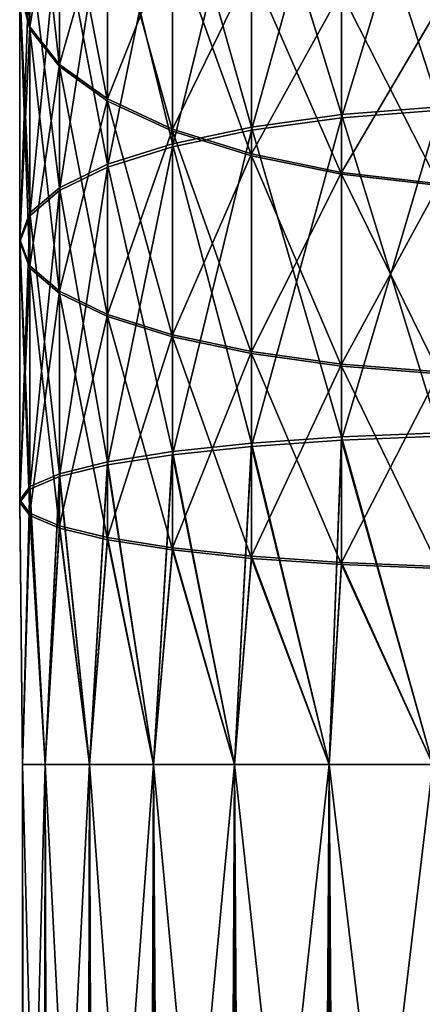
# Model space of a CAD drawing. Header units: millimetres. Extents: x -139 to 139, y -32 to 1264.
# Tile 250 of 256: x -9 to -2, y 1216 to 1233. Entities that reach past the tile are written whole.
import ezdxf

# ---------------------------------------------------------------- set-up
doc = ezdxf.new("R2010")
doc.units = ezdxf.units.MM
doc.header["$LTSCALE"] = 26.699852
for name, color, linetype in [('237', 7, 'CONTINUOUS'), ('239', 7, 'CONTINUOUS'), ('243', 7, 'CONTINUOUS'), ('245', 7, 'CONTINUOUS')]:
    doc.layers.add(name, color=color, linetype=linetype)

msp = doc.modelspace()

# ---------------------------------------------------------------- linework, layer by layer
at = {"layer": '237', "color": 7, "linetype": 'CONTINUOUS', "true_color": 0xa2afbf}
for points in [[(-8.951, 1220, 394.559), (-8.56, 1220, 392.719), (-8.951, 1205, 394.559), (-8.951, 1220, 394.559)], [(-8.951, 1205, 394.559), (-8.56, 1220, 392.719), (-8.56, 1205, 392.719), (-8.951, 1205, 394.559)], [(-8.951, 1220, 396.441), (-8.951, 1220, 394.559), (-8.951, 1205, 396.441), (-8.951, 1220, 396.441)], [(-8.951, 1205, 396.441), (-8.951, 1220, 394.559), (-8.951, 1205, 394.559), (-8.951, 1205, 396.441)], [(-8.56, 1220, 398.281), (-8.951, 1220, 396.441), (-8.56, 1205, 398.281), (-8.56, 1220, 398.281)], [(-8.56, 1205, 398.281), (-8.951, 1220, 396.441), (-8.951, 1205, 396.441), (-8.56, 1205, 398.281)], [(-8.56, 1220, 392.719), (-7.794, 1220, 391), (-8.56, 1205, 392.719), (-8.56, 1220, 392.719)], [(-8.56, 1205, 392.719), (-7.794, 1220, 391), (-7.794, 1205, 391), (-8.56, 1205, 392.719)], [(-7.794, 1220, 400), (-8.56, 1220, 398.281), (-7.794, 1205, 400), (-7.794, 1220, 400)], [(-7.794, 1205, 400), (-8.56, 1220, 398.281), (-8.56, 1205, 398.281), (-7.794, 1205, 400)], [(-7.794, 1220, 391), (-6.688, 1220, 389.478), (-7.794, 1205, 391), (-7.794, 1220, 391)], [(-7.794, 1205, 391), (-6.688, 1220, 389.478), (-6.688, 1205, 389.478), (-7.794, 1205, 391)], [(-6.688, 1220, 401.522), (-7.794, 1220, 400), (-6.688, 1205, 401.522), (-6.688, 1220, 401.522)], [(-6.688, 1205, 401.522), (-7.794, 1220, 400), (-7.794, 1205, 400), (-6.688, 1205, 401.522)], [(-6.688, 1220, 389.478), (-5.29, 1220, 388.219), (-6.688, 1205, 389.478), (-6.688, 1220, 389.478)], [(-6.688, 1205, 389.478), (-5.29, 1220, 388.219), (-5.29, 1205, 388.219), (-6.688, 1205, 389.478)], [(-5.29, 1220, 402.781), (-6.688, 1220, 401.522), (-5.29, 1205, 402.781), (-5.29, 1220, 402.781)], [(-5.29, 1205, 402.781), (-6.688, 1220, 401.522), (-6.688, 1205, 401.522), (-5.29, 1205, 402.781)], [(-5.29, 1220, 388.219), (-3.661, 1220, 387.278), (-5.29, 1205, 388.219), (-5.29, 1220, 388.219)], [(-5.29, 1205, 388.219), (-3.661, 1220, 387.278), (-3.661, 1205, 387.278), (-5.29, 1205, 388.219)], [(-3.661, 1220, 403.722), (-5.29, 1220, 402.781), (-3.661, 1205, 403.722), (-3.661, 1220, 403.722)], [(-3.661, 1205, 403.722), (-5.29, 1220, 402.781), (-5.29, 1205, 402.781), (-3.661, 1205, 403.722)], [(-3.661, 1220, 387.278), (-1.871, 1220, 386.697), (-3.661, 1205, 387.278), (-3.661, 1220, 387.278)], [(-3.661, 1205, 387.278), (-1.871, 1220, 386.697), (-1.871, 1205, 386.697), (-3.661, 1205, 387.278)], [(-1.871, 1220, 404.303), (-3.661, 1220, 403.722), (-1.871, 1205, 404.303), (-1.871, 1220, 404.303)], [(-1.871, 1205, 404.303), (-3.661, 1220, 403.722), (-3.661, 1205, 403.722), (-1.871, 1205, 404.303)]]:
    msp.add_3dface(points, dxfattribs=at)
at = {"layer": '239', "color": 7, "linetype": 'CONTINUOUS', "true_color": 0xa2afbf}
for points in [[(-3.444, 1236.586, 400.513), (-1.756, 1231.349, 402.832), (-1.756, 1236.782, 400.987), (-3.444, 1236.586, 400.513)], [(-8.827, 1232.73, 391.21), (-9, 1233.402, 392.832), (-8.827, 1236.633, 389.284), (-8.827, 1232.73, 391.21)], [(-8.315, 1235.789, 387.822), (-8.827, 1232.73, 391.21), (-8.827, 1236.633, 389.284), (-8.315, 1235.789, 387.822)], [(-5, 1236.268, 399.745), (-3.444, 1231.216, 402.338), (-3.444, 1236.586, 400.513), (-5, 1236.268, 399.745)], [(-3.444, 1231.216, 402.338), (-1.756, 1231.349, 402.832), (-3.444, 1236.586, 400.513), (-3.444, 1231.216, 402.338)], [(-6.364, 1235.839, 398.711), (-5, 1231.001, 401.534), (-5, 1236.268, 399.745), (-6.364, 1235.839, 398.711)], [(-5, 1231.001, 401.534), (-3.444, 1231.216, 402.338), (-5, 1236.268, 399.745), (-5, 1231.001, 401.534)], [(-7.483, 1235.317, 397.451), (-6.364, 1230.711, 400.453), (-6.364, 1235.839, 398.711), (-7.483, 1235.317, 397.451)], [(-6.364, 1230.711, 400.453), (-5, 1231.001, 401.534), (-6.364, 1235.839, 398.711), (-6.364, 1230.711, 400.453)], [(-8.315, 1232.084, 389.651), (-8.827, 1232.73, 391.21), (-8.315, 1235.789, 387.822), (-8.315, 1232.084, 389.651)], [(-7.483, 1235.01, 386.475), (-8.315, 1232.084, 389.651), (-8.315, 1235.789, 387.822), (-7.483, 1235.01, 386.475)], [(-8.315, 1234.721, 396.014), (-7.483, 1230.358, 399.136), (-7.483, 1235.317, 397.451), (-8.315, 1234.721, 396.014)], [(-7.483, 1230.358, 399.136), (-6.364, 1230.711, 400.453), (-7.483, 1235.317, 397.451), (-7.483, 1230.358, 399.136)], [(-7.483, 1231.488, 388.213), (-8.315, 1232.084, 389.651), (-7.483, 1235.01, 386.475), (-7.483, 1231.488, 388.213)], [(-6.364, 1234.328, 385.294), (-7.483, 1231.488, 388.213), (-7.483, 1235.01, 386.475), (-6.364, 1234.328, 385.294)], [(-8.827, 1234.075, 394.454), (-8.315, 1229.955, 397.633), (-8.315, 1234.721, 396.014), (-8.827, 1234.075, 394.454)], [(-8.315, 1229.955, 397.633), (-7.483, 1230.358, 399.136), (-8.315, 1234.721, 396.014), (-8.315, 1229.955, 397.633)], [(-6.364, 1230.965, 386.953), (-7.483, 1231.488, 388.213), (-6.364, 1234.328, 385.294), (-6.364, 1230.965, 386.953)], [(-5, 1233.768, 384.325), (-6.364, 1230.965, 386.953), (-6.364, 1234.328, 385.294), (-5, 1233.768, 384.325)], [(-9, 1233.402, 392.832), (-8.827, 1229.518, 396.002), (-8.827, 1234.075, 394.454), (-9, 1233.402, 392.832)], [(-8.827, 1229.518, 396.002), (-8.315, 1229.955, 397.633), (-8.827, 1234.075, 394.454), (-8.827, 1229.518, 396.002)], [(-5, 1230.537, 385.919), (-6.364, 1230.965, 386.953), (-5, 1233.768, 384.325), (-5, 1230.537, 385.919)], [(-3.444, 1233.352, 383.605), (-5, 1230.537, 385.919), (-5, 1233.768, 384.325), (-3.444, 1233.352, 383.605)], [(-9, 1229.063, 394.306), (-8.827, 1229.518, 396.002), (-9, 1233.402, 392.832), (-9, 1229.063, 394.306)], [(-8.827, 1232.73, 391.21), (-9, 1229.063, 394.306), (-9, 1233.402, 392.832), (-8.827, 1232.73, 391.21)], [(-3.444, 1230.218, 385.151), (-5, 1230.537, 385.919), (-3.444, 1233.352, 383.605), (-3.444, 1230.218, 385.151)], [(-1.756, 1233.095, 383.161), (-3.444, 1230.218, 385.151), (-3.444, 1233.352, 383.605), (-1.756, 1233.095, 383.161)], [(-1.756, 1230.022, 384.678), (-3.444, 1230.218, 385.151), (-1.756, 1233.095, 383.161), (-1.756, 1230.022, 384.678)], [(-8.827, 1228.608, 392.61), (-9, 1229.063, 394.306), (-8.827, 1232.73, 391.21), (-8.827, 1228.608, 392.61)], [(-8.315, 1232.084, 389.651), (-8.827, 1228.608, 392.61), (-8.827, 1232.73, 391.21), (-8.315, 1232.084, 389.651)], [(-8.315, 1228.171, 390.98), (-8.827, 1228.608, 392.61), (-8.315, 1232.084, 389.651), (-8.315, 1228.171, 390.98)], [(-7.483, 1231.488, 388.213), (-8.315, 1228.171, 390.98), (-8.315, 1232.084, 389.651), (-7.483, 1231.488, 388.213)], [(-7.483, 1227.768, 389.477), (-8.315, 1228.171, 390.98), (-7.483, 1231.488, 388.213), (-7.483, 1227.768, 389.477)], [(-6.364, 1230.965, 386.953), (-7.483, 1227.768, 389.477), (-7.483, 1231.488, 388.213), (-6.364, 1230.965, 386.953)], [(-5, 1231.001, 401.534), (-3.444, 1225.654, 403.444), (-3.444, 1231.216, 402.338), (-5, 1231.001, 401.534)], [(-3.444, 1231.216, 402.338), (-1.756, 1225.721, 403.952), (-1.756, 1231.349, 402.832), (-3.444, 1231.216, 402.338)], [(-3.444, 1225.654, 403.444), (-1.756, 1225.721, 403.952), (-3.444, 1231.216, 402.338), (-3.444, 1225.654, 403.444)], [(-6.364, 1227.415, 388.159), (-7.483, 1227.768, 389.477), (-6.364, 1230.965, 386.953), (-6.364, 1227.415, 388.159)], [(-6.364, 1230.711, 400.453), (-5, 1225.545, 402.62), (-5, 1231.001, 401.534), (-6.364, 1230.711, 400.453)], [(-5, 1230.537, 385.919), (-6.364, 1227.415, 388.159), (-6.364, 1230.965, 386.953), (-5, 1230.537, 385.919)], [(-5, 1225.545, 402.62), (-3.444, 1225.654, 403.444), (-5, 1231.001, 401.534), (-5, 1225.545, 402.62)], [(-7.483, 1230.358, 399.136), (-6.364, 1225.399, 401.51), (-6.364, 1230.711, 400.453), (-7.483, 1230.358, 399.136)], [(-6.364, 1225.399, 401.51), (-5, 1225.545, 402.62), (-6.364, 1230.711, 400.453), (-6.364, 1225.399, 401.51)], [(-5, 1227.125, 387.078), (-6.364, 1227.415, 388.159), (-5, 1230.537, 385.919), (-5, 1227.125, 387.078)], [(-3.444, 1230.218, 385.151), (-5, 1227.125, 387.078), (-5, 1230.537, 385.919), (-3.444, 1230.218, 385.151)], [(-8.315, 1229.955, 397.633), (-7.483, 1225.221, 400.158), (-7.483, 1230.358, 399.136), (-8.315, 1229.955, 397.633)], [(-7.483, 1225.221, 400.158), (-6.364, 1225.399, 401.51), (-7.483, 1230.358, 399.136), (-7.483, 1225.221, 400.158)], [(-3.444, 1226.91, 386.275), (-5, 1227.125, 387.078), (-3.444, 1230.218, 385.151), (-3.444, 1226.91, 386.275)], [(-1.756, 1230.022, 384.678), (-3.444, 1226.91, 386.275), (-3.444, 1230.218, 385.151), (-1.756, 1230.022, 384.678)], [(-8.827, 1229.518, 396.002), (-8.315, 1225.018, 398.615), (-8.315, 1229.955, 397.633), (-8.827, 1229.518, 396.002)], [(-8.315, 1225.018, 398.615), (-7.483, 1225.221, 400.158), (-8.315, 1229.955, 397.633), (-8.315, 1225.018, 398.615)], [(-1.756, 1226.777, 385.78), (-3.444, 1226.91, 386.275), (-1.756, 1230.022, 384.678), (-1.756, 1226.777, 385.78)], [(-9, 1229.063, 394.306), (-8.827, 1224.798, 396.941), (-8.827, 1229.518, 396.002), (-9, 1229.063, 394.306)], [(-8.827, 1224.798, 396.941), (-8.315, 1225.018, 398.615), (-8.827, 1229.518, 396.002), (-8.827, 1224.798, 396.941)], [(-9, 1224.568, 395.201), (-8.827, 1224.798, 396.941), (-9, 1229.063, 394.306), (-9, 1224.568, 395.201)], [(-8.827, 1228.608, 392.61), (-9, 1224.568, 395.201), (-9, 1229.063, 394.306), (-8.827, 1228.608, 392.61)], [(-8.827, 1224.339, 393.46), (-9, 1224.568, 395.201), (-8.827, 1228.608, 392.61), (-8.827, 1224.339, 393.46)], [(-8.315, 1228.171, 390.98), (-8.827, 1224.339, 393.46), (-8.827, 1228.608, 392.61), (-8.315, 1228.171, 390.98)], [(-8.315, 1224.119, 391.786), (-8.827, 1224.339, 393.46), (-8.315, 1228.171, 390.98), (-8.315, 1224.119, 391.786)], [(-7.483, 1227.768, 389.477), (-8.315, 1224.119, 391.786), (-8.315, 1228.171, 390.98), (-7.483, 1227.768, 389.477)], [(-7.483, 1223.916, 390.243), (-8.315, 1224.119, 391.786), (-7.483, 1227.768, 389.477), (-7.483, 1223.916, 390.243)], [(-6.364, 1227.415, 388.159), (-7.483, 1223.916, 390.243), (-7.483, 1227.768, 389.477), (-6.364, 1227.415, 388.159)], [(-6.364, 1223.738, 388.891), (-7.483, 1223.916, 390.243), (-6.364, 1227.415, 388.159), (-6.364, 1223.738, 388.891)], [(-5, 1227.125, 387.078), (-6.364, 1223.738, 388.891), (-6.364, 1227.415, 388.159), (-5, 1227.125, 387.078)], [(-5, 1223.592, 387.781), (-6.364, 1223.738, 388.891), (-5, 1227.125, 387.078), (-5, 1223.592, 387.781)], [(-3.444, 1226.91, 386.275), (-5, 1223.592, 387.781), (-5, 1227.125, 387.078), (-3.444, 1226.91, 386.275)], [(-3.444, 1223.483, 386.957), (-5, 1223.592, 387.781), (-3.444, 1226.91, 386.275), (-3.444, 1223.483, 386.957)], [(-1.756, 1226.777, 385.78), (-3.444, 1223.483, 386.957), (-3.444, 1226.91, 386.275), (-1.756, 1226.777, 385.78)], [(-1.756, 1223.416, 386.449), (-3.444, 1223.483, 386.957), (-1.756, 1226.777, 385.78), (-1.756, 1223.416, 386.449)], [(-5, 1225.545, 402.62), (-3.661, 1220, 403.722), (-3.444, 1225.654, 403.444), (-5, 1225.545, 402.62)], [(-3.661, 1220, 403.722), (-1.871, 1220, 404.303), (-3.444, 1225.654, 403.444), (-3.661, 1220, 403.722)], [(-3.444, 1225.654, 403.444), (-1.871, 1220, 404.303), (-1.756, 1225.721, 403.952), (-3.444, 1225.654, 403.444)], [(-6.364, 1225.399, 401.51), (-5.29, 1220, 402.781), (-5, 1225.545, 402.62), (-6.364, 1225.399, 401.51)], [(-5.29, 1220, 402.781), (-3.661, 1220, 403.722), (-5, 1225.545, 402.62), (-5.29, 1220, 402.781)], [(-7.483, 1225.221, 400.158), (-6.688, 1220, 401.522), (-6.364, 1225.399, 401.51), (-7.483, 1225.221, 400.158)], [(-6.688, 1220, 401.522), (-5.29, 1220, 402.781), (-6.364, 1225.399, 401.51), (-6.688, 1220, 401.522)], [(-8.315, 1225.018, 398.615), (-7.794, 1220, 400), (-7.483, 1225.221, 400.158), (-8.315, 1225.018, 398.615)], [(-7.794, 1220, 400), (-6.688, 1220, 401.522), (-7.483, 1225.221, 400.158), (-7.794, 1220, 400)], [(-8.827, 1224.798, 396.941), (-8.56, 1220, 398.281), (-8.315, 1225.018, 398.615), (-8.827, 1224.798, 396.941)], [(-8.56, 1220, 398.281), (-7.794, 1220, 400), (-8.315, 1225.018, 398.615), (-8.56, 1220, 398.281)], [(-9, 1224.568, 395.201), (-8.951, 1220, 396.441), (-8.827, 1224.798, 396.941), (-9, 1224.568, 395.201)], [(-8.951, 1220, 396.441), (-8.56, 1220, 398.281), (-8.827, 1224.798, 396.941), (-8.951, 1220, 396.441)], [(-8.951, 1220, 394.559), (-8.951, 1220, 396.441), (-9, 1224.568, 395.201), (-8.951, 1220, 394.559)], [(-8.827, 1224.339, 393.46), (-8.951, 1220, 394.559), (-9, 1224.568, 395.201), (-8.827, 1224.339, 393.46)], [(-8.56, 1220, 392.719), (-8.951, 1220, 394.559), (-8.827, 1224.339, 393.46), (-8.56, 1220, 392.719)], [(-8.315, 1224.119, 391.786), (-8.56, 1220, 392.719), (-8.827, 1224.339, 393.46), (-8.315, 1224.119, 391.786)], [(-7.794, 1220, 391), (-8.56, 1220, 392.719), (-8.315, 1224.119, 391.786), (-7.794, 1220, 391)], [(-7.483, 1223.916, 390.243), (-7.794, 1220, 391), (-8.315, 1224.119, 391.786), (-7.483, 1223.916, 390.243)], [(-6.688, 1220, 389.478), (-7.794, 1220, 391), (-7.483, 1223.916, 390.243), (-6.688, 1220, 389.478)], [(-6.364, 1223.738, 388.891), (-6.688, 1220, 389.478), (-7.483, 1223.916, 390.243), (-6.364, 1223.738, 388.891)], [(-5.29, 1220, 388.219), (-6.688, 1220, 389.478), (-6.364, 1223.738, 388.891), (-5.29, 1220, 388.219)], [(-5, 1223.592, 387.781), (-5.29, 1220, 388.219), (-6.364, 1223.738, 388.891), (-5, 1223.592, 387.781)], [(-3.661, 1220, 387.278), (-5.29, 1220, 388.219), (-5, 1223.592, 387.781), (-3.661, 1220, 387.278)], [(-3.444, 1223.483, 386.957), (-3.661, 1220, 387.278), (-5, 1223.592, 387.781), (-3.444, 1223.483, 386.957)], [(-1.871, 1220, 386.697), (-3.661, 1220, 387.278), (-3.444, 1223.483, 386.957), (-1.871, 1220, 386.697)], [(-1.756, 1223.416, 386.449), (-1.871, 1220, 386.697), (-3.444, 1223.483, 386.957), (-1.756, 1223.416, 386.449)]]:
    msp.add_3dface(points, dxfattribs=at)
at = {"layer": '243', "color": 7, "linetype": 'CONTINUOUS', "true_color": 0xa2afbf}
for points in [[(-8.827, 1236.596, 1.694), (-9, 1237.472, 0.173), (-8.827, 1232.69, -0.227), (-8.827, 1236.596, 1.694)], [(-8.827, 1232.69, -0.227), (-9, 1237.472, 0.173), (-9, 1233.36, -1.85), (-8.827, 1232.69, -0.227)], [(-3.444, 1236.534, -9.535), (-1.756, 1236.729, -10.008), (-3.444, 1231.161, -11.352), (-3.444, 1236.534, -9.535)], [(-3.444, 1231.161, -11.352), (-1.756, 1236.729, -10.008), (-1.756, 1231.293, -11.847), (-3.444, 1231.161, -11.352)], [(-8.315, 1235.753, 3.157), (-8.827, 1236.596, 1.694), (-8.315, 1232.045, 1.334), (-8.315, 1235.753, 3.157)], [(-8.315, 1232.045, 1.334), (-8.827, 1236.596, 1.694), (-8.827, 1232.69, -0.227), (-8.315, 1232.045, 1.334)], [(-5, 1236.217, -8.766), (-3.444, 1236.534, -9.535), (-5, 1230.947, -10.549), (-5, 1236.217, -8.766)], [(-5, 1230.947, -10.549), (-3.444, 1236.534, -9.535), (-3.444, 1231.161, -11.352), (-5, 1230.947, -10.549)], [(-6.364, 1235.789, -7.732), (-5, 1236.217, -8.766), (-6.364, 1230.659, -9.467), (-6.364, 1235.789, -7.732)], [(-6.364, 1230.659, -9.467), (-5, 1236.217, -8.766), (-5, 1230.947, -10.549), (-6.364, 1230.659, -9.467)], [(-7.483, 1234.976, 4.506), (-8.315, 1235.753, 3.157), (-7.483, 1231.451, 2.772), (-7.483, 1234.976, 4.506)], [(-7.483, 1231.451, 2.772), (-8.315, 1235.753, 3.157), (-8.315, 1232.045, 1.334), (-7.483, 1231.451, 2.772)], [(-7.483, 1235.269, -6.471), (-6.364, 1235.789, -7.732), (-7.483, 1230.307, -8.149), (-7.483, 1235.269, -6.471)], [(-7.483, 1230.307, -8.149), (-6.364, 1235.789, -7.732), (-6.364, 1230.659, -9.467), (-7.483, 1230.307, -8.149)], [(-8.315, 1234.675, -5.033), (-7.483, 1235.269, -6.471), (-8.315, 1229.906, -6.646), (-8.315, 1234.675, -5.033)], [(-8.315, 1229.906, -6.646), (-7.483, 1235.269, -6.471), (-7.483, 1230.307, -8.149), (-8.315, 1229.906, -6.646)], [(-6.364, 1234.295, 5.687), (-7.483, 1234.976, 4.506), (-6.364, 1230.931, 4.032), (-6.364, 1234.295, 5.687)], [(-6.364, 1230.931, 4.032), (-7.483, 1234.976, 4.506), (-7.483, 1231.451, 2.772), (-6.364, 1230.931, 4.032)], [(-8.827, 1234.03, -3.473), (-8.315, 1234.675, -5.033), (-8.827, 1229.471, -5.015), (-8.827, 1234.03, -3.473)], [(-8.827, 1229.471, -5.015), (-8.315, 1234.675, -5.033), (-8.315, 1229.906, -6.646), (-8.827, 1229.471, -5.015)], [(-5, 1233.737, 6.657), (-6.364, 1234.295, 5.687), (-5, 1230.504, 5.067), (-5, 1233.737, 6.657)], [(-5, 1230.504, 5.067), (-6.364, 1234.295, 5.687), (-6.364, 1230.931, 4.032), (-5, 1230.504, 5.067)], [(-9, 1233.36, -1.85), (-8.827, 1234.03, -3.473), (-9, 1229.019, -3.318), (-9, 1233.36, -1.85)], [(-9, 1229.019, -3.318), (-8.827, 1234.03, -3.473), (-8.827, 1229.471, -5.015), (-9, 1229.019, -3.318)], [(-3.444, 1233.321, 7.378), (-5, 1233.737, 6.657), (-3.444, 1230.186, 5.836), (-3.444, 1233.321, 7.378)], [(-3.444, 1230.186, 5.836), (-5, 1233.737, 6.657), (-5, 1230.504, 5.067), (-3.444, 1230.186, 5.836)], [(-8.827, 1232.69, -0.227), (-9, 1233.36, -1.85), (-8.827, 1228.566, -1.622), (-8.827, 1232.69, -0.227)], [(-8.827, 1228.566, -1.622), (-9, 1233.36, -1.85), (-9, 1229.019, -3.318), (-8.827, 1228.566, -1.622)], [(-1.756, 1233.066, 7.822), (-3.444, 1233.321, 7.378), (-1.756, 1229.991, 6.309), (-1.756, 1233.066, 7.822)], [(-1.756, 1229.991, 6.309), (-3.444, 1233.321, 7.378), (-3.444, 1230.186, 5.836), (-1.756, 1229.991, 6.309)], [(-8.315, 1232.045, 1.334), (-8.827, 1232.69, -0.227), (-8.315, 1228.131, 0.01), (-8.315, 1232.045, 1.334)], [(-8.315, 1228.131, 0.01), (-8.827, 1232.69, -0.227), (-8.827, 1228.566, -1.622), (-8.315, 1228.131, 0.01)], [(-7.483, 1231.451, 2.772), (-8.315, 1232.045, 1.334), (-7.483, 1227.73, 1.513), (-7.483, 1231.451, 2.772)], [(-7.483, 1227.73, 1.513), (-8.315, 1232.045, 1.334), (-8.315, 1228.131, 0.01), (-7.483, 1227.73, 1.513)], [(-6.364, 1230.931, 4.032), (-7.483, 1231.451, 2.772), (-6.364, 1227.379, 2.831), (-6.364, 1230.931, 4.032)], [(-6.364, 1227.379, 2.831), (-7.483, 1231.451, 2.772), (-7.483, 1227.73, 1.513), (-6.364, 1227.379, 2.831)], [(-3.444, 1231.161, -11.352), (-1.756, 1231.293, -11.847), (-3.444, 1225.598, -12.452), (-3.444, 1231.161, -11.352)], [(-3.444, 1225.598, -12.452), (-1.756, 1231.293, -11.847), (-1.756, 1225.664, -12.96), (-3.444, 1225.598, -12.452)], [(-5, 1230.947, -10.549), (-3.444, 1231.161, -11.352), (-5, 1225.49, -11.627), (-5, 1230.947, -10.549)], [(-5, 1225.49, -11.627), (-3.444, 1231.161, -11.352), (-3.444, 1225.598, -12.452), (-5, 1225.49, -11.627)], [(-6.364, 1230.659, -9.467), (-5, 1230.947, -10.549), (-6.364, 1225.345, -10.517), (-6.364, 1230.659, -9.467)], [(-6.364, 1225.345, -10.517), (-5, 1230.947, -10.549), (-5, 1225.49, -11.627), (-6.364, 1225.345, -10.517)], [(-5, 1230.504, 5.067), (-6.364, 1230.931, 4.032), (-5, 1227.091, 3.912), (-5, 1230.504, 5.067)], [(-5, 1227.091, 3.912), (-6.364, 1230.931, 4.032), (-6.364, 1227.379, 2.831), (-5, 1227.091, 3.912)], [(-7.483, 1230.307, -8.149), (-6.364, 1230.659, -9.467), (-7.483, 1225.169, -9.165), (-7.483, 1230.307, -8.149)], [(-7.483, 1225.169, -9.165), (-6.364, 1230.659, -9.467), (-6.364, 1225.345, -10.517), (-7.483, 1225.169, -9.165)], [(-3.444, 1230.186, 5.836), (-5, 1230.504, 5.067), (-3.444, 1226.876, 4.716), (-3.444, 1230.186, 5.836)], [(-3.444, 1226.876, 4.716), (-5, 1230.504, 5.067), (-5, 1227.091, 3.912), (-3.444, 1226.876, 4.716)], [(-8.315, 1229.906, -6.646), (-7.483, 1230.307, -8.149), (-8.315, 1224.968, -7.622), (-8.315, 1229.906, -6.646)], [(-8.315, 1224.968, -7.622), (-7.483, 1230.307, -8.149), (-7.483, 1225.169, -9.165), (-8.315, 1224.968, -7.622)], [(-1.756, 1229.991, 6.309), (-3.444, 1230.186, 5.836), (-1.756, 1226.744, 5.211), (-1.756, 1229.991, 6.309)], [(-1.756, 1226.744, 5.211), (-3.444, 1230.186, 5.836), (-3.444, 1226.876, 4.716), (-1.756, 1226.744, 5.211)], [(-8.827, 1229.471, -5.015), (-8.315, 1229.906, -6.646), (-8.827, 1224.75, -5.948), (-8.827, 1229.471, -5.015)], [(-8.827, 1224.75, -5.948), (-8.315, 1229.906, -6.646), (-8.315, 1224.968, -7.622), (-8.827, 1224.75, -5.948)], [(-9, 1229.019, -3.318), (-8.827, 1229.471, -5.015), (-9, 1224.523, -4.207), (-9, 1229.019, -3.318)], [(-9, 1224.523, -4.207), (-8.827, 1229.471, -5.015), (-8.827, 1224.75, -5.948), (-9, 1224.523, -4.207)], [(-8.827, 1228.566, -1.622), (-9, 1229.019, -3.318), (-8.827, 1224.296, -2.465), (-8.827, 1228.566, -1.622)], [(-8.827, 1224.296, -2.465), (-9, 1229.019, -3.318), (-9, 1224.523, -4.207), (-8.827, 1224.296, -2.465)], [(-8.315, 1228.131, 0.01), (-8.827, 1228.566, -1.622), (-8.315, 1224.078, -0.791), (-8.315, 1228.131, 0.01)], [(-8.315, 1224.078, -0.791), (-8.827, 1228.566, -1.622), (-8.827, 1224.296, -2.465), (-8.315, 1224.078, -0.791)], [(-7.483, 1227.73, 1.513), (-8.315, 1228.131, 0.01), (-7.483, 1223.877, 0.752), (-7.483, 1227.73, 1.513)], [(-7.483, 1223.877, 0.752), (-8.315, 1228.131, 0.01), (-8.315, 1224.078, -0.791), (-7.483, 1223.877, 0.752)], [(-6.364, 1227.379, 2.831), (-7.483, 1227.73, 1.513), (-6.364, 1223.701, 2.104), (-6.364, 1227.379, 2.831)], [(-6.364, 1223.701, 2.104), (-7.483, 1227.73, 1.513), (-7.483, 1223.877, 0.752), (-6.364, 1223.701, 2.104)], [(-5, 1227.091, 3.912), (-6.364, 1227.379, 2.831), (-5, 1223.556, 3.214), (-5, 1227.091, 3.912)], [(-5, 1223.556, 3.214), (-6.364, 1227.379, 2.831), (-6.364, 1223.701, 2.104), (-5, 1223.556, 3.214)], [(-3.444, 1226.876, 4.716), (-5, 1227.091, 3.912), (-3.444, 1223.448, 4.039), (-3.444, 1226.876, 4.716)], [(-3.444, 1223.448, 4.039), (-5, 1227.091, 3.912), (-5, 1223.556, 3.214), (-3.444, 1223.448, 4.039)], [(-1.756, 1226.744, 5.211), (-3.444, 1226.876, 4.716), (-1.756, 1223.382, 4.547), (-1.756, 1226.744, 5.211)], [(-1.756, 1223.382, 4.547), (-3.444, 1226.876, 4.716), (-3.444, 1223.448, 4.039), (-1.756, 1223.382, 4.547)], [(-3.444, 1225.598, -12.452), (-1.756, 1225.664, -12.96), (-1.871, 1220, -13.303), (-3.444, 1225.598, -12.452)], [(-6.364, 1225.345, -10.517), (-5, 1225.49, -11.627), (-5.29, 1220, -11.781), (-6.364, 1225.345, -10.517)], [(-5.29, 1220, -11.781), (-5, 1225.49, -11.627), (-3.661, 1220, -12.722), (-5.29, 1220, -11.781)], [(-5, 1225.49, -11.627), (-3.444, 1225.598, -12.452), (-3.661, 1220, -12.722), (-5, 1225.49, -11.627)], [(-3.661, 1220, -12.722), (-3.444, 1225.598, -12.452), (-1.871, 1220, -13.303), (-3.661, 1220, -12.722)], [(-7.483, 1225.169, -9.165), (-6.364, 1225.345, -10.517), (-6.688, 1220, -10.522), (-7.483, 1225.169, -9.165)], [(-6.688, 1220, -10.522), (-6.364, 1225.345, -10.517), (-5.29, 1220, -11.781), (-6.688, 1220, -10.522)], [(-8.315, 1224.968, -7.622), (-7.483, 1225.169, -9.165), (-7.794, 1220, -9), (-8.315, 1224.968, -7.622)], [(-7.794, 1220, -9), (-7.483, 1225.169, -9.165), (-6.688, 1220, -10.522), (-7.794, 1220, -9)], [(-8.827, 1224.75, -5.948), (-8.315, 1224.968, -7.622), (-8.56, 1220, -7.281), (-8.827, 1224.75, -5.948)], [(-8.56, 1220, -7.281), (-8.315, 1224.968, -7.622), (-7.794, 1220, -9), (-8.56, 1220, -7.281)], [(-9, 1224.523, -4.207), (-8.827, 1224.75, -5.948), (-8.951, 1220, -5.441), (-9, 1224.523, -4.207)], [(-8.951, 1220, -5.441), (-8.827, 1224.75, -5.948), (-8.56, 1220, -7.281), (-8.951, 1220, -5.441)], [(-8.827, 1224.296, -2.465), (-9, 1224.523, -4.207), (-8.951, 1220, -3.559), (-8.827, 1224.296, -2.465)], [(-8.951, 1220, -3.559), (-9, 1224.523, -4.207), (-8.951, 1220, -5.441), (-8.951, 1220, -3.559)], [(-8.56, 1220, -1.719), (-8.827, 1224.296, -2.465), (-8.951, 1220, -3.559), (-8.56, 1220, -1.719)], [(-8.315, 1224.078, -0.791), (-8.827, 1224.296, -2.465), (-8.56, 1220, -1.719), (-8.315, 1224.078, -0.791)], [(-7.794, 1220), (-8.315, 1224.078, -0.791), (-8.56, 1220, -1.719), (-7.794, 1220)], [(-7.483, 1223.877, 0.752), (-8.315, 1224.078, -0.791), (-7.794, 1220), (-7.483, 1223.877, 0.752)], [(-6.688, 1220, 1.522), (-7.483, 1223.877, 0.752), (-7.794, 1220), (-6.688, 1220, 1.522)], [(-6.364, 1223.701, 2.104), (-7.483, 1223.877, 0.752), (-6.688, 1220, 1.522), (-6.364, 1223.701, 2.104)], [(-5.29, 1220, 2.781), (-6.364, 1223.701, 2.104), (-6.688, 1220, 1.522), (-5.29, 1220, 2.781)], [(-5, 1223.556, 3.214), (-6.364, 1223.701, 2.104), (-5.29, 1220, 2.781), (-5, 1223.556, 3.214)], [(-3.661, 1220, 3.722), (-5, 1223.556, 3.214), (-5.29, 1220, 2.781), (-3.661, 1220, 3.722)], [(-3.444, 1223.448, 4.039), (-5, 1223.556, 3.214), (-3.661, 1220, 3.722), (-3.444, 1223.448, 4.039)], [(-1.871, 1220, 4.303), (-3.444, 1223.448, 4.039), (-3.661, 1220, 3.722), (-1.871, 1220, 4.303)], [(-1.756, 1223.382, 4.547), (-3.444, 1223.448, 4.039), (-1.871, 1220, 4.303), (-1.756, 1223.382, 4.547)]]:
    msp.add_3dface(points, dxfattribs=at)
at = {"layer": '245', "color": 7, "linetype": 'CONTINUOUS', "true_color": 0xa2afbf}
for points in [[(-8.56, 1220, -1.719), (-8.951, 1220, -3.559), (-8.56, 955, -1.719), (-8.56, 1220, -1.719)], [(-8.951, 1220, -3.559), (-8.951, 1220, -5.441), (-8.951, 955, -3.559), (-8.951, 1220, -3.559)], [(-8.56, 955, -1.719), (-8.951, 1220, -3.559), (-8.951, 955, -3.559), (-8.56, 955, -1.719)], [(-8.951, 1220, -5.441), (-8.56, 1220, -7.281), (-8.951, 955, -5.441), (-8.951, 1220, -5.441)], [(-8.951, 955, -3.559), (-8.951, 1220, -5.441), (-8.951, 955, -5.441), (-8.951, 955, -3.559)], [(-8.951, 955, -5.441), (-8.56, 1220, -7.281), (-8.56, 955, -7.281), (-8.951, 955, -5.441)], [(-7.794, 1220), (-8.56, 1220, -1.719), (-7.794, 955), (-7.794, 1220)], [(-7.794, 955), (-8.56, 1220, -1.719), (-8.56, 955, -1.719), (-7.794, 955)], [(-8.56, 1220, -7.281), (-7.794, 1220, -9), (-8.56, 955, -7.281), (-8.56, 1220, -7.281)], [(-8.56, 955, -7.281), (-7.794, 1220, -9), (-7.794, 955, -9), (-8.56, 955, -7.281)], [(-6.688, 1220, 1.522), (-7.794, 1220), (-6.688, 955, 1.522), (-6.688, 1220, 1.522)], [(-6.688, 955, 1.522), (-7.794, 1220), (-7.794, 955), (-6.688, 955, 1.522)], [(-7.794, 1220, -9), (-6.688, 1220, -10.522), (-7.794, 955, -9), (-7.794, 1220, -9)], [(-7.794, 955, -9), (-6.688, 1220, -10.522), (-6.688, 955, -10.522), (-7.794, 955, -9)], [(-5.29, 1220, 2.781), (-6.688, 1220, 1.522), (-5.29, 955, 2.781), (-5.29, 1220, 2.781)], [(-5.29, 955, 2.781), (-6.688, 1220, 1.522), (-6.688, 955, 1.522), (-5.29, 955, 2.781)], [(-6.688, 1220, -10.522), (-5.29, 1220, -11.781), (-6.688, 955, -10.522), (-6.688, 1220, -10.522)], [(-6.688, 955, -10.522), (-5.29, 1220, -11.781), (-5.29, 955, -11.781), (-6.688, 955, -10.522)], [(-3.661, 1220, 3.722), (-5.29, 1220, 2.781), (-3.661, 955, 3.722), (-3.661, 1220, 3.722)], [(-3.661, 955, 3.722), (-5.29, 1220, 2.781), (-5.29, 955, 2.781), (-3.661, 955, 3.722)], [(-5.29, 1220, -11.781), (-3.661, 1220, -12.722), (-5.29, 955, -11.781), (-5.29, 1220, -11.781)], [(-5.29, 955, -11.781), (-3.661, 1220, -12.722), (-3.661, 955, -12.722), (-5.29, 955, -11.781)], [(-1.871, 1220, 4.303), (-3.661, 1220, 3.722), (-1.871, 955, 4.303), (-1.871, 1220, 4.303)], [(-1.871, 955, 4.303), (-3.661, 1220, 3.722), (-3.661, 955, 3.722), (-1.871, 955, 4.303)], [(-3.661, 1220, -12.722), (-1.871, 1220, -13.303), (-3.661, 955, -12.722), (-3.661, 1220, -12.722)], [(-3.661, 955, -12.722), (-1.871, 1220, -13.303), (-1.871, 955, -13.303), (-3.661, 955, -12.722)]]:
    msp.add_3dface(points, dxfattribs=at)

doc.saveas('drawing.dxf')
